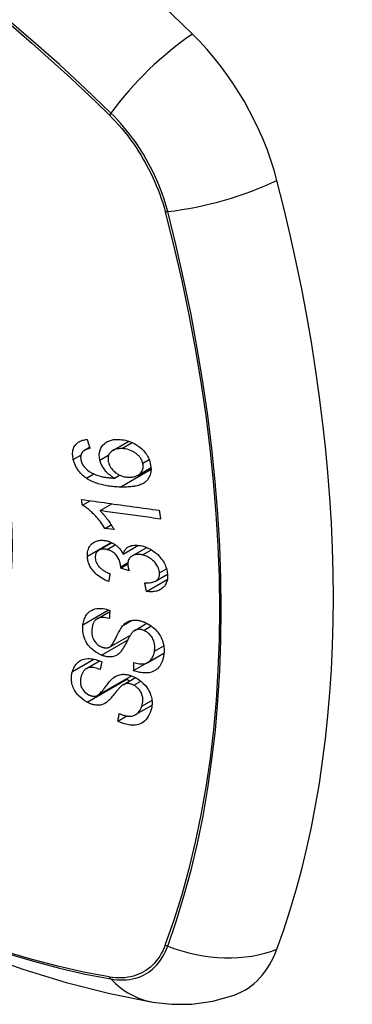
# Model space of a CAD drawing. Header units: inches. Extents: x 25 to 627, y 68 to 290.
# Tile 162 of 250: x 536.266 to 536.569, y 280.346 to 281.243. Entities that reach past the tile are written whole.
import ezdxf

# ---------------------------------------------------------------- set-up
doc = ezdxf.new("R2010")
doc.units = ezdxf.units.IN
doc.header["$MEASUREMENT"] = 0
doc.layers.add('Visible Edges(ANSI)', color=7, linetype='Continuous', lineweight=25)
doc.layers.add('Visible Tangent Edges(ANSI)', color=7, linetype='Continuous', lineweight=25)

msp = doc.modelspace()

# ---------------------------------------------------------------- linework, layer by layer
at = {"layer": 'Visible Edges(ANSI)'}
for p, q in [((536.35123, 280.85063), (536.36574, 280.859)), ((536.32544, 280.85075), (536.33014, 280.85347)), ((536.35269, 280.8254), (536.35742, 280.82813)), ((536.3743, 280.8282), (536.38608, 280.835)), ((536.32355, 280.80077), (536.3306, 280.80484)), ((536.3396, 280.79577), (536.35049, 280.80206)), ((536.34405, 280.77961), (536.34978, 280.78292)), ((536.35245, 280.77846), (536.34405, 280.77961)), ((536.33863, 280.75971), (536.35048, 280.76656)), ((536.3607, 280.75613), (536.37469, 280.76421)), ((536.36898, 280.75465), (536.38215, 280.76225)), ((536.35845, 280.74353), (536.36493, 280.74727)), ((536.36617, 280.74089), (536.35845, 280.74353)), ((536.39016, 280.73161), (536.40101, 280.73787)), ((536.38188, 280.72226), (536.40086, 280.73322)), ((536.33699, 280.6974), (536.34845, 280.70401)), ((536.37129, 280.68679), (536.38236, 280.69318)), ((536.34811, 280.67144), (536.36727, 280.6825)), ((536.37023, 280.65011), (536.39769, 280.66596)), ((536.38306, 280.65754), (536.39781, 280.66606)), ((536.39769, 280.66596), (536.39769, 280.66599)), ((536.3978, 280.66589), (536.39769, 280.66596)), ((536.32718, 280.65201), (536.33916, 280.65893)), ((536.33713, 280.62745), (536.3682, 280.64539)), ((536.36062, 280.63726), (536.37185, 280.64374)), ((536.37182, 280.61003), (536.38697, 280.61878)), ((536.35587, 280.60417), (536.36393, 280.60882))]:
    msp.add_line(p, q, dxfattribs=at)
at = {"layer": 'Visible Edges(ANSI)', "flags": 128}
for points in [[(536.31532, 280.84229), (536.31506, 280.84349), (536.31486, 280.84468), (536.31473, 280.84586), (536.31466, 280.84703), (536.31467, 280.84818), (536.31475, 280.84931), (536.31492, 280.85041), (536.31516, 280.85146), (536.31549, 280.85247), (536.31589, 280.85343), (536.31637, 280.85434), (536.31693, 280.8552), (536.31757, 280.85601), (536.31826, 280.85675), (536.31901, 280.85742), (536.31983, 280.85803), (536.32071, 280.85857), (536.32163, 280.85905), (536.3226, 280.85946), (536.3236, 280.8598), (536.32463, 280.86009), (536.32569, 280.86032), (536.32678, 280.86049), (536.32789, 280.86062)], [(536.32789, 280.86062), (536.32799, 280.86028), (536.3281, 280.85994), (536.32821, 280.8596), (536.32831, 280.85926), (536.32842, 280.85892), (536.32853, 280.85858), (536.32863, 280.85823), (536.32874, 280.85789), (536.32885, 280.85755), (536.32896, 280.85721), (536.32906, 280.85687), (536.32917, 280.85653), (536.32928, 280.85619), (536.32939, 280.85585), (536.32949, 280.85551), (536.3296, 280.85517), (536.32971, 280.85483), (536.32982, 280.85449), (536.32993, 280.85415), (536.33003, 280.85381), (536.33014, 280.85347), (536.33025, 280.85313), (536.33036, 280.85279), (536.33047, 280.85245)], [(536.33953, 280.84182), (536.33908, 280.84422), (536.33895, 280.84657), (536.33915, 280.84883), (536.33969, 280.85094), (536.3405, 280.85281), (536.3414, 280.85429), (536.34224, 280.85538), (536.3429, 280.8561), (536.34355, 280.85672), (536.34423, 280.8573), (536.34496, 280.85783), (536.34572, 280.85832), (536.34652, 280.85875), (536.34735, 280.85915), (536.34822, 280.85949), (536.34911, 280.85979), (536.35003, 280.86004), (536.35096, 280.86025), (536.35191, 280.86041), (536.35289, 280.86054), (536.35387, 280.86062), (536.35487, 280.86067), (536.35589, 280.86068), (536.35691, 280.86065)], [(536.35691, 280.86065), (536.3584, 280.86056), (536.3599, 280.86039), (536.36141, 280.86014), (536.36294, 280.85982), (536.36446, 280.85941), (536.36597, 280.85892), (536.36748, 280.85836), (536.36899, 280.85772), (536.37055, 280.85696), (536.37226, 280.85602), (536.37408, 280.85486), (536.37595, 280.85346), (536.37766, 280.85197), (536.37906, 280.85056), (536.38017, 280.84928), (536.38103, 280.84818), (536.38179, 280.8471), (536.38249, 280.846), (536.38312, 280.84487), (536.3837, 280.84373), (536.38421, 280.84256), (536.38466, 280.84139), (536.38505, 280.84021), (536.38538, 280.83903)], [(536.32396, 280.84963), (536.32375, 280.84937), (536.32354, 280.84911), (536.32335, 280.84883), (536.32317, 280.84855), (536.32299, 280.84826), (536.32283, 280.84796), (536.32269, 280.84765), (536.32255, 280.84734), (536.32243, 280.84702), (536.32233, 280.84669), (536.32223, 280.84636), (536.32216, 280.84602), (536.32209, 280.84567), (536.32204, 280.84532), (536.32201, 280.84496), (536.32199, 280.8446), (536.32198, 280.84422), (536.32199, 280.84385), (536.32201, 280.84347), (536.32205, 280.84308), (536.3221, 280.8427), (536.32216, 280.84231), (536.32224, 280.84192), (536.32232, 280.84154)], [(536.33047, 280.85245), (536.33017, 280.85239), (536.32987, 280.85233), (536.32957, 280.85226), (536.32927, 280.85219), (536.32896, 280.85211), (536.32866, 280.85203), (536.32837, 280.85195), (536.32807, 280.85186), (536.32777, 280.85176), (536.32748, 280.85166), (536.3272, 280.85156), (536.32691, 280.85145), (536.32663, 280.85134), (536.32636, 280.85122), (536.32609, 280.8511), (536.32583, 280.85097), (536.32558, 280.85083), (536.32532, 280.85068), (536.32508, 280.85053), (536.32484, 280.85037), (536.3246, 280.8502), (536.32438, 280.85002), (536.32417, 280.84983), (536.32396, 280.84963)], [(536.35946, 280.85222), (536.35828, 280.85224), (536.3571, 280.8522), (536.35595, 280.8521), (536.35483, 280.85192), (536.35375, 280.85167), (536.35271, 280.85133), (536.35173, 280.8509), (536.35082, 280.85038), (536.35, 280.84977), (536.34932, 280.84915), (536.34877, 280.84853), (536.34834, 280.84794), (536.348, 280.84738), (536.34771, 280.84681), (536.34746, 280.8462), (536.34726, 280.84557), (536.3471, 280.84491), (536.347, 280.84423), (536.34694, 280.84354), (536.34693, 280.84283), (536.34697, 280.8421), (536.34706, 280.84137), (536.34718, 280.84063), (536.34735, 280.83988)], [(536.37854, 280.83907), (536.37835, 280.83976), (536.37812, 280.84044), (536.37785, 280.84112), (536.37754, 280.84179), (536.37719, 280.84245), (536.3768, 280.84311), (536.37638, 280.84375), (536.37592, 280.84437), (536.37542, 280.84497), (536.3749, 280.84556), (536.37436, 280.84612), (536.37379, 280.84665), (536.3732, 280.84717), (536.3726, 280.84766), (536.37197, 280.84814), (536.37116, 280.8487), (536.37013, 280.84934), (536.36887, 280.85), (536.36738, 280.85066), (536.3658, 280.85121), (536.3642, 280.85163), (536.36261, 280.85193), (536.36102, 280.85212), (536.35946, 280.85222)], [(536.32723, 280.82532), (536.32649, 280.82584), (536.32577, 280.82638), (536.32505, 280.82694), (536.32436, 280.82752), (536.32367, 280.82812), (536.32301, 280.82874), (536.32236, 280.82939), (536.32174, 280.83005), (536.32115, 280.83072), (536.32057, 280.83142), (536.32002, 280.83213), (536.3195, 280.83285), (536.319, 280.83359), (536.31853, 280.83435), (536.31808, 280.83512), (536.31767, 280.83589), (536.31728, 280.83667), (536.31692, 280.83746), (536.31659, 280.83826), (536.31629, 280.83906), (536.31601, 280.83986), (536.31575, 280.84067), (536.31552, 280.84148), (536.31532, 280.84229)], [(536.32232, 280.84154), (536.3224, 280.84123), (536.32249, 280.84092), (536.32258, 280.84061), (536.32268, 280.8403), (536.32279, 280.83999), (536.3229, 280.83969), (536.32302, 280.83938), (536.32315, 280.83908), (536.32329, 280.83878), (536.32344, 280.83847), (536.32359, 280.83818), (536.32375, 280.83788), (536.32392, 280.83759), (536.3241, 280.8373), (536.32428, 280.83701), (536.32447, 280.83673), (536.32467, 280.83645), (536.32487, 280.83618), (536.32508, 280.83591), (536.3253, 280.83564), (536.32552, 280.83538), (536.32575, 280.83512), (536.32598, 280.83487), (536.32623, 280.83462)], [(536.35269, 280.8254), (536.352, 280.8258), (536.35133, 280.82622), (536.35066, 280.82665), (536.35, 280.8271), (536.34935, 280.82757), (536.34872, 280.82805), (536.34809, 280.82855), (536.34748, 280.82908), (536.34686, 280.82963), (536.34625, 280.83022), (536.34565, 280.83085), (536.34504, 280.83152), (536.34444, 280.83223), (536.34385, 280.83298), (536.34326, 280.83379), (536.34269, 280.83464), (536.34216, 280.8355), (536.34166, 280.83637), (536.3412, 280.83726), (536.34078, 280.83816), (536.3404, 280.83907), (536.34006, 280.83998), (536.33977, 280.8409), (536.33953, 280.84182)], [(536.34735, 280.83988), (536.34772, 280.8386), (536.34821, 280.83732), (536.34882, 280.83609), (536.34955, 280.83489), (536.35039, 280.83373), (536.3513, 280.83267), (536.35221, 280.83175), (536.35307, 280.83098), (536.35384, 280.83035), (536.35456, 280.82982), (536.35529, 280.82933), (536.35603, 280.82887), (536.35679, 280.82845), (536.35756, 280.82806), (536.35835, 280.82772), (536.35915, 280.82741), (536.35994, 280.82714), (536.36074, 280.8269), (536.36154, 280.82671), (536.36234, 280.82654), (536.36313, 280.82641), (536.36393, 280.82632), (536.36472, 280.82625), (536.3655, 280.82621)], [(536.38538, 280.83903), (536.38616, 280.83332), (536.38531, 280.8281), (536.38289, 280.82385), (536.38045, 280.82152), (536.37943, 280.82084), (536.37851, 280.82032), (536.37753, 280.81985), (536.37653, 280.81943), (536.37549, 280.81905), (536.37443, 280.81873), (536.37335, 280.81844), (536.37225, 280.81819), (536.37114, 280.81797), (536.37, 280.81778), (536.36883, 280.81763), (536.36766, 280.8175), (536.36646, 280.81739), (536.36526, 280.81731), (536.36405, 280.81725), (536.36284, 280.81721), (536.36162, 280.8172), (536.36041, 280.8172), (536.3592, 280.81721), (536.358, 280.81725)], [(536.3655, 280.82621), (536.36655, 280.8262), (536.36758, 280.82624), (536.3686, 280.82634), (536.36959, 280.8265), (536.37056, 280.82671), (536.37152, 280.82698), (536.37246, 280.82732), (536.37337, 280.82771), (536.37423, 280.82816), (536.37503, 280.82866), (536.37578, 280.82922), (536.37645, 280.82985), (536.37706, 280.83055), (536.37758, 280.83131), (536.37801, 280.8321), (536.37834, 280.8329), (536.37858, 280.83369), (536.37875, 280.83446), (536.37885, 280.8352), (536.3789, 280.83595), (536.3789, 280.83671), (536.37883, 280.83749), (536.37872, 280.83828), (536.37854, 280.83907)], [(536.32623, 280.83462), (536.32798, 280.83299), (536.32988, 280.83156), (536.33188, 280.8303), (536.33395, 280.82923), (536.33588, 280.82839), (536.33758, 280.82777), (536.33896, 280.82734), (536.33993, 280.82708), (536.34071, 280.82689), (536.3415, 280.82671), (536.3423, 280.82654), (536.34311, 280.82639), (536.34392, 280.82625), (536.34473, 280.82613), (536.34554, 280.82601), (536.34636, 280.82591), (536.34717, 280.82581), (536.34798, 280.82573), (536.34878, 280.82565), (536.34958, 280.82559), (536.35037, 280.82553), (536.35116, 280.82548), (536.35193, 280.82544), (536.35269, 280.8254)], [(536.358, 280.81725), (536.35665, 280.8173), (536.3553, 280.81737), (536.35394, 280.81746), (536.35259, 280.81757), (536.35123, 280.81769), (536.34988, 280.81784), (536.34852, 280.81801), (536.34718, 280.8182), (536.34584, 280.81842), (536.34451, 280.81866), (536.34318, 280.81893), (536.34187, 280.81922), (536.34057, 280.81954), (536.33928, 280.81988), (536.33801, 280.82026), (536.33676, 280.82067), (536.33553, 280.82111), (536.33431, 280.82158), (536.33309, 280.82209), (536.33189, 280.82264), (536.3307, 280.82324), (536.32952, 280.82389), (536.32837, 280.82458), (536.32723, 280.82532)], [(536.32355, 280.80077), (536.32352, 280.80098), (536.32349, 280.8012), (536.32346, 280.80141), (536.32343, 280.80163), (536.3234, 280.80184), (536.32337, 280.80206), (536.32334, 280.80227), (536.32331, 280.80248), (536.32328, 280.8027), (536.32325, 280.80291), (536.32322, 280.80313), (536.32319, 280.80334), (536.32316, 280.80356), (536.32313, 280.80377), (536.3231, 280.80399), (536.32307, 280.8042), (536.32304, 280.80442), (536.32301, 280.80463), (536.32298, 280.80485), (536.32294, 280.80506), (536.32291, 280.80528), (536.32288, 280.80549), (536.32285, 280.80571), (536.32282, 280.80592)], [(536.32282, 280.80592), (536.32575, 280.80551), (536.32868, 280.8051), (536.33162, 280.80469), (536.33457, 280.80428), (536.33752, 280.80387), (536.34047, 280.80346), (536.34343, 280.80304), (536.34639, 280.80263), (536.34935, 280.80222), (536.35231, 280.8018), (536.35528, 280.80139), (536.35824, 280.80098), (536.3612, 280.80056), (536.36417, 280.80015), (536.36712, 280.79974), (536.37008, 280.79933), (536.37303, 280.79892), (536.37598, 280.7985), (536.37892, 280.79809), (536.38186, 280.79769), (536.38479, 280.79728), (536.38772, 280.79687), (536.39063, 280.79646), (536.39354, 280.79606)], [(536.34405, 280.77961), (536.3431, 280.7811), (536.34215, 280.78252), (536.3412, 280.78387), (536.34026, 280.78515), (536.33932, 280.78637), (536.3384, 280.78752), (536.33748, 280.78862), (536.33658, 280.78966), (536.33569, 280.79064), (536.33482, 280.79156), (536.33398, 280.79243), (536.33315, 280.79325), (536.33235, 280.79402), (536.33157, 280.79475), (536.33082, 280.79542), (536.33007, 280.79609), (536.3293, 280.79674), (536.32852, 280.79738), (536.32772, 280.798), (536.3269, 280.79861), (536.32608, 280.79919), (536.32525, 280.79975), (536.3244, 280.80027), (536.32355, 280.80077)], [(536.3396, 280.79577), (536.34008, 280.79529), (536.34057, 280.7948), (536.34104, 280.7943), (536.34152, 280.79379), (536.34198, 280.79328), (536.34244, 280.79275), (536.3429, 280.79223), (536.34335, 280.79169), (536.34379, 280.79116), (536.34423, 280.79062), (536.34465, 280.79008), (536.34507, 280.78954), (536.34549, 280.789), (536.34589, 280.78846), (536.34635, 280.78785), (536.3469, 280.78711), (536.34751, 280.78626), (536.34817, 280.78531), (536.34887, 280.78429), (536.3496, 280.7832), (536.35033, 280.78206), (536.35106, 280.78088), (536.35177, 280.77967), (536.35245, 280.77846)], [(536.39475, 280.78812), (536.39246, 280.78844), (536.39018, 280.78876), (536.38789, 280.78907), (536.3856, 280.78939), (536.38331, 280.78971), (536.38101, 280.79003), (536.37871, 280.79035), (536.37641, 280.79067), (536.37411, 280.79099), (536.3718, 280.7913), (536.3695, 280.79162), (536.36719, 280.79194), (536.36489, 280.79226), (536.36258, 280.79258), (536.36028, 280.7929), (536.35798, 280.79322), (536.35567, 280.79354), (536.35337, 280.79386), (536.35107, 280.79418), (536.34877, 280.7945), (536.34647, 280.79482), (536.34418, 280.79514), (536.34189, 280.79546), (536.3396, 280.79577)], [(536.39354, 280.79606), (536.39359, 280.79573), (536.39364, 280.7954), (536.39369, 280.79507), (536.39374, 280.79474), (536.39379, 280.7944), (536.39384, 280.79407), (536.39389, 280.79374), (536.39394, 280.79341), (536.39399, 280.79308), (536.39404, 280.79275), (536.39409, 280.79242), (536.39414, 280.79209), (536.39419, 280.79176), (536.39424, 280.79143), (536.39429, 280.7911), (536.39434, 280.79077), (536.39439, 280.79044), (536.39444, 280.79011), (536.39449, 280.78978), (536.39454, 280.78945), (536.39459, 280.78911), (536.39465, 280.78878), (536.3947, 280.78845), (536.39475, 280.78812)], [(536.32808, 280.75434), (536.32807, 280.75569), (536.32815, 280.75702), (536.32834, 280.7583), (536.32862, 280.75954), (536.32901, 280.76074), (536.3295, 280.76188), (536.33009, 280.76296), (536.33076, 280.76396), (536.33152, 280.76488), (536.33237, 280.76572), (536.33331, 280.76647), (536.33433, 280.76711), (536.33536, 280.76761), (536.33638, 280.76801), (536.33739, 280.7683), (536.33835, 280.76851), (536.33927, 280.76866), (536.34018, 280.76875), (536.3411, 280.76879), (536.34203, 280.76878), (536.34298, 280.76872), (536.34394, 280.76861), (536.34491, 280.76845), (536.34589, 280.76824)], [(536.34589, 280.76824), (536.34655, 280.76807), (536.3472, 280.76788), (536.34786, 280.76767), (536.34851, 280.76743), (536.34916, 280.76717), (536.3498, 280.76689), (536.35044, 280.76658), (536.35107, 280.76625), (536.3517, 280.7659), (536.35231, 280.76553), (536.35293, 280.76512), (536.35357, 280.76468), (536.35423, 280.76418), (536.35491, 280.76363), (536.35558, 280.76304), (536.35627, 280.76238), (536.35694, 280.76168), (536.35759, 280.76094), (536.3582, 280.76017), (536.35877, 280.7594), (536.3593, 280.7586), (536.3598, 280.75779), (536.36027, 280.75697), (536.3607, 280.75613)], [(536.34602, 280.76035), (536.34529, 280.7605), (536.34456, 280.76063), (536.34384, 280.76071), (536.34312, 280.76075), (536.34242, 280.76075), (536.34174, 280.7607), (536.34108, 280.7606), (536.34044, 280.76046), (536.33983, 280.76027), (536.33924, 280.76003), (536.33868, 280.75974), (536.33814, 280.75941), (536.33765, 280.75903), (536.33719, 280.75862), (536.33678, 280.75817), (536.33642, 280.75768), (536.33611, 280.75716), (536.33585, 280.7566), (536.33564, 280.75601), (536.33548, 280.7554), (536.33536, 280.75476), (536.33529, 280.75411), (536.33526, 280.75344), (536.33527, 280.75276)], [(536.3585, 280.74474), (536.35805, 280.74789), (536.35696, 280.75105), (536.35535, 280.75398), (536.35403, 280.75574), (536.35353, 280.75628), (536.3532, 280.75661), (536.35286, 280.75692), (536.35251, 280.75723), (536.35215, 280.75752), (536.35178, 280.75779), (536.3514, 280.75806), (536.35101, 280.75831), (536.35061, 280.75855), (536.35021, 280.75878), (536.3498, 280.75899), (536.34939, 280.75919), (536.34897, 280.75937), (536.34855, 280.75955), (536.34813, 280.75971), (536.34771, 280.75986), (536.34729, 280.76), (536.34687, 280.76012), (536.34644, 280.76024), (536.34602, 280.76035)], [(536.3607, 280.75613), (536.36086, 280.75674), (536.36104, 280.75733), (536.36125, 280.7579), (536.36149, 280.75846), (536.36176, 280.759), (536.36205, 280.75953), (536.36238, 280.76003), (536.36273, 280.76051), (536.36312, 280.76097), (536.36354, 280.7614), (536.36398, 280.7618), (536.36445, 280.76218), (536.36495, 280.76252), (536.3655, 280.76286), (536.3662, 280.76321), (536.36705, 280.76357), (536.36808, 280.76389), (536.36927, 280.76416), (536.37062, 280.76433), (536.37202, 280.76438), (536.37345, 280.76433), (536.3749, 280.76418), (536.37637, 280.76394), (536.37784, 280.76363)], [(536.37832, 280.75542), (536.37751, 280.7556), (536.3767, 280.75574), (536.37591, 280.75585), (536.37512, 280.75592), (536.37434, 280.75595), (536.37357, 280.75593), (536.37281, 280.75587), (536.37208, 280.75576), (536.37137, 280.75561), (536.37069, 280.75541), (536.37003, 280.75517), (536.3694, 280.75488), (536.36881, 280.75455), (536.36822, 280.75416), (536.36763, 280.75369), (536.36706, 280.75314), (536.36652, 280.7525), (536.36605, 280.75178), (536.36566, 280.751), (536.36535, 280.75018), (536.36513, 280.7493), (536.36499, 280.74839), (536.36493, 280.74745), (536.36494, 280.74649)], [(536.37784, 280.76363), (536.37977, 280.7631), (536.38169, 280.76244), (536.38359, 280.76163), (536.38545, 280.76068), (536.38725, 280.7596), (536.38899, 280.75838), (536.39064, 280.75705), (536.39212, 280.7557), (536.39341, 280.75438), (536.39451, 280.75314), (536.39543, 280.75201), (536.39622, 280.75094), (536.39695, 280.74985), (536.39763, 280.74875), (536.39825, 280.74762), (536.39881, 280.74648), (536.39931, 280.74532), (536.39974, 280.74416), (536.4001, 280.743), (536.40041, 280.74184), (536.40066, 280.74068), (536.40084, 280.73952), (536.40097, 280.73837), (536.40105, 280.73723)], [(536.34755, 280.73119), (536.34593, 280.73186), (536.34432, 280.73261), (536.34273, 280.73343), (536.34118, 280.73433), (536.33966, 280.73531), (536.33819, 280.73637), (536.33682, 280.73748), (536.33563, 280.73856), (536.33459, 280.73961), (536.3337, 280.74061), (536.33294, 280.74154), (536.33225, 280.74247), (536.33161, 280.74341), (536.33102, 280.74436), (536.33049, 280.74534), (536.33, 280.74633), (536.32958, 280.74733), (536.32921, 280.74834), (536.32889, 280.74934), (536.32863, 280.75034), (536.32842, 280.75135), (536.32826, 280.75235), (536.32815, 280.75335), (536.32808, 280.75434)], [(536.33527, 280.75276), (536.33537, 280.75167), (536.33557, 280.75056), (536.33589, 280.74945), (536.33632, 280.74834), (536.33687, 280.74725), (536.33749, 280.74627), (536.33811, 280.74542), (536.33868, 280.74473), (536.3392, 280.74417), (536.33973, 280.74364), (536.34029, 280.74314), (536.34086, 280.74266), (536.34146, 280.7422), (536.34207, 280.74176), (536.3427, 280.74135), (536.34334, 280.74095), (536.34399, 280.74057), (536.34466, 280.74021), (536.34533, 280.73987), (536.346, 280.73955), (536.34669, 280.73925), (536.34737, 280.73896), (536.34805, 280.73869), (536.34873, 280.73843)], [(536.3938, 280.73901), (536.39372, 280.74002), (536.39355, 280.74105), (536.3933, 280.74209), (536.39297, 280.74312), (536.39256, 280.74414), (536.39205, 280.74514), (536.39147, 280.74614), (536.39082, 280.74709), (536.39015, 280.74796), (536.38947, 280.74876), (536.38879, 280.74948), (536.3881, 280.75016), (536.38739, 280.7508), (536.38666, 280.75141), (536.38589, 280.75199), (536.38511, 280.75253), (536.38429, 280.75303), (536.38346, 280.7535), (536.38262, 280.75392), (536.38177, 280.7543), (536.38092, 280.75463), (536.38006, 280.75493), (536.37919, 280.7552), (536.37832, 280.75542)], [(536.34873, 280.73843), (536.34868, 280.73813), (536.34863, 280.73783), (536.34858, 280.73753), (536.34853, 280.73722), (536.34848, 280.73692), (536.34843, 280.73662), (536.34838, 280.73632), (536.34833, 280.73602), (536.34828, 280.73571), (536.34823, 280.73541), (536.34818, 280.73511), (536.34813, 280.73481), (536.34809, 280.73451), (536.34804, 280.7342), (536.34799, 280.7339), (536.34794, 280.7336), (536.34789, 280.7333), (536.34784, 280.733), (536.34779, 280.73269), (536.34774, 280.73239), (536.3477, 280.73209), (536.34765, 280.73179), (536.3476, 280.73149), (536.34755, 280.73119)], [(536.35845, 280.74353), (536.35845, 280.74358), (536.35845, 280.74363), (536.35846, 280.74368), (536.35846, 280.74373), (536.35847, 280.74378), (536.35847, 280.74383), (536.35847, 280.74388), (536.35848, 280.74393), (536.35848, 280.74398), (536.35848, 280.74403), (536.35849, 280.74408), (536.35849, 280.74414), (536.35849, 280.74419), (536.3585, 280.74424), (536.3585, 280.74429), (536.3585, 280.74434), (536.3585, 280.74439), (536.3585, 280.74444), (536.3585, 280.74449), (536.3585, 280.74454), (536.3585, 280.74459), (536.3585, 280.74464), (536.3585, 280.74469), (536.3585, 280.74474)], [(536.36494, 280.74649), (536.36495, 280.74627), (536.36497, 280.74605), (536.36499, 280.74582), (536.36502, 280.7456), (536.36505, 280.74537), (536.36508, 280.74514), (536.36512, 280.74491), (536.36516, 280.74468), (536.36521, 280.74444), (536.36526, 280.74421), (536.36531, 280.74397), (536.36536, 280.74373), (536.36542, 280.74349), (536.36548, 280.74325), (536.36554, 280.74301), (536.3656, 280.74277), (536.36567, 280.74253), (536.36574, 280.7423), (536.36581, 280.74206), (536.36588, 280.74182), (536.36595, 280.74158), (536.36602, 280.74135), (536.3661, 280.74112), (536.36617, 280.74089)], [(536.38033, 280.73016), (536.38137, 280.73011), (536.38242, 280.73009), (536.38346, 280.7301), (536.38448, 280.73015), (536.38549, 280.73024), (536.38646, 280.73038), (536.38741, 280.73057), (536.38833, 280.73082), (536.38921, 280.73114), (536.39003, 280.73153), (536.39074, 280.73198), (536.39133, 280.73244), (536.39182, 280.73291), (536.39221, 280.73337), (536.39255, 280.73383), (536.39285, 280.73432), (536.3931, 280.73483), (536.39332, 280.73536), (536.3935, 280.73592), (536.39363, 280.73651), (536.39373, 280.73711), (536.39379, 280.73773), (536.39381, 280.73836), (536.3938, 280.73901)], [(536.38188, 280.72226), (536.38181, 280.72259), (536.38175, 280.72292), (536.38168, 280.72325), (536.38162, 280.72358), (536.38155, 280.72391), (536.38149, 280.72423), (536.38142, 280.72456), (536.38136, 280.72489), (536.38129, 280.72522), (536.38123, 280.72555), (536.38116, 280.72588), (536.3811, 280.72621), (536.38104, 280.72654), (536.38097, 280.72687), (536.38091, 280.72719), (536.38084, 280.72752), (536.38078, 280.72785), (536.38071, 280.72818), (536.38065, 280.72851), (536.38059, 280.72884), (536.38052, 280.72917), (536.38046, 280.7295), (536.38039, 280.72983), (536.38033, 280.73016)], [(536.40105, 280.73723), (536.40107, 280.73547), (536.40094, 280.73375), (536.40065, 280.73209), (536.40018, 280.73051), (536.39954, 280.72903), (536.39877, 280.72773), (536.39793, 280.72665), (536.39708, 280.72577), (536.39627, 280.72508), (536.39552, 280.72453), (536.39474, 280.72403), (536.39392, 280.72359), (536.39307, 280.72319), (536.39217, 280.72285), (536.39124, 280.72256), (536.39028, 280.72233), (536.38929, 280.72215), (536.38828, 280.72202), (536.38725, 280.72194), (536.3862, 280.72191), (536.38514, 280.72194), (536.38407, 280.722), (536.38298, 280.72211), (536.38188, 280.72226)], [(536.32411, 280.69195), (536.3243, 280.69312), (536.32454, 280.69426), (536.32482, 280.69538), (536.32516, 280.69647), (536.32555, 280.69753), (536.326, 280.69856), (536.32651, 280.69956), (536.32709, 280.70051), (536.32772, 280.70142), (536.32844, 280.7023), (536.32934, 280.70322), (536.33044, 280.70414), (536.33178, 280.705), (536.33334, 280.70574), (536.33498, 280.70626), (536.3366, 280.70658), (536.33817, 280.70674), (536.33967, 280.70677), (536.34111, 280.7067), (536.34257, 280.70654), (536.34404, 280.70628), (536.34552, 280.70594), (536.34701, 280.70551), (536.3485, 280.70499)], [(536.3485, 280.70499), (536.34849, 280.70468), (536.34847, 280.70437), (536.34845, 280.70405), (536.34843, 280.70374), (536.34841, 280.70343), (536.3484, 280.70311), (536.34838, 280.7028), (536.34836, 280.70248), (536.34834, 280.70217), (536.34832, 280.70186), (536.34831, 280.70154), (536.34829, 280.70123), (536.34827, 280.70092), (536.34825, 280.7006), (536.34824, 280.70029), (536.34822, 280.69998), (536.3482, 280.69966), (536.34819, 280.69935), (536.34817, 280.69904), (536.34815, 280.69872), (536.34813, 280.69841), (536.34812, 280.6981), (536.3481, 280.69779), (536.34808, 280.69747)], [(535.77362, 280.69881), (535.80942, 280.66465), (535.84579, 280.63189), (535.88267, 280.60057), (535.92002, 280.57076), (535.95778, 280.54249), (535.99591, 280.51583), (536.03437, 280.49083), (536.07311, 280.46752), (536.11208, 280.44597), (536.15124, 280.42622), (536.19055, 280.40831), (536.22997, 280.3923), (536.26944, 280.37823), (536.30894, 280.36617), (536.3484, 280.35616), (536.38778, 280.34825)], [(536.34808, 280.69747), (536.34652, 280.69791), (536.34497, 280.69825), (536.34343, 280.69847), (536.34193, 280.69856), (536.34049, 280.69849), (536.33912, 280.69825), (536.33794, 280.69786), (536.33702, 280.69742), (536.33636, 280.69699), (536.33588, 280.69661), (536.33544, 280.69619), (536.33504, 280.69575), (536.33467, 280.69528), (536.33434, 280.69479), (536.33403, 280.69427), (536.33376, 280.69373), (536.33351, 280.69318), (536.33329, 280.69261), (536.33309, 280.69202), (536.33291, 280.69142), (536.33276, 280.69082), (536.33262, 280.69021), (536.33251, 280.68958), (536.33241, 280.68896)], [(536.36088, 280.69154), (536.36157, 280.69223), (536.3623, 280.69289), (536.36308, 280.6935), (536.3639, 280.69406), (536.36476, 280.69456), (536.36568, 280.69501), (536.36664, 280.69539), (536.36762, 280.69569), (536.36856, 280.6959), (536.36947, 280.69604), (536.37033, 280.69613), (536.37115, 280.69616), (536.3719, 280.69615), (536.37261, 280.69611), (536.37331, 280.69605), (536.37401, 280.69597), (536.37471, 280.69585), (536.37542, 280.69571), (536.37613, 280.69555), (536.37684, 280.69536), (536.37755, 280.69516), (536.37826, 280.69492), (536.37898, 280.69467), (536.37969, 280.6944)], [(536.37969, 280.6944), (536.38081, 280.69392), (536.38191, 280.6934), (536.383, 280.69283), (536.38408, 280.6922), (536.38513, 280.69153), (536.38615, 280.69081), (536.38714, 280.69005), (536.3881, 280.68925), (536.38906, 280.6884), (536.39002, 280.68745), (536.39099, 280.68642), (536.39195, 280.6853), (536.39287, 280.68409), (536.39375, 280.6828), (536.39453, 280.68148), (536.39522, 280.68015), (536.39583, 280.67881), (536.39636, 280.67745), (536.39685, 280.67596), (536.39733, 280.67412), (536.39772, 280.67193), (536.39792, 280.6695), (536.3979, 280.6671), (536.39765, 280.66478)], [(536.34088, 280.66416), (536.33575, 280.66687), (536.3313, 280.67052), (536.32877, 280.67342), (536.32774, 280.6749), (536.32693, 280.67627), (536.32627, 280.67755), (536.32576, 280.67872), (536.32536, 280.67975), (536.32507, 280.68062), (536.32484, 280.68141), (536.32463, 280.68219), (536.32445, 280.68296), (536.32429, 280.68374), (536.32416, 280.68451), (536.32405, 280.68528), (536.32397, 280.68604), (536.32391, 280.6868), (536.32387, 280.68756), (536.32386, 280.68831), (536.32387, 280.68905), (536.3239, 280.68979), (536.32395, 280.69051), (536.32402, 280.69124), (536.32411, 280.69195)], [(536.33241, 280.68896), (536.33234, 280.68845), (536.33228, 280.68795), (536.33224, 280.68744), (536.3322, 280.68692), (536.33217, 280.68641), (536.33215, 280.68589), (536.33215, 280.68536), (536.33216, 280.68483), (536.33219, 280.6843), (536.33223, 280.68376), (536.33229, 280.68322), (536.33237, 280.68267), (536.33246, 280.68212), (536.33258, 280.68157), (536.33273, 280.68102), (536.33289, 280.68046), (536.33309, 280.67991), (536.33332, 280.67933), (536.33382, 280.67831), (536.33474, 280.67683), (536.33605, 280.6752), (536.33759, 280.67374), (536.33933, 280.67253), (536.3412, 280.67161)], [(536.34781, 280.67128), (536.34842, 280.67164), (536.34904, 280.67214), (536.34966, 280.67277), (536.35028, 280.67351), (536.35088, 280.67432), (536.35145, 280.67518), (536.352, 280.67606), (536.3525, 280.67692), (536.35296, 280.67776), (536.3534, 280.67859), (536.35382, 280.67942), (536.35424, 280.68025), (536.35465, 280.68109), (536.35507, 280.68195), (536.35551, 280.68284), (536.35597, 280.68375), (536.35647, 280.6847), (536.35701, 280.6857), (536.35759, 280.68674), (536.35821, 280.6878), (536.35886, 280.68885), (536.35953, 280.68984), (536.36021, 280.69076), (536.36088, 280.69154)], [(536.36833, 280.68405), (536.368, 280.68361), (536.36765, 280.68309), (536.36728, 280.6825), (536.3669, 280.68185), (536.36649, 280.68114), (536.36607, 280.68038), (536.36564, 280.67958), (536.3652, 280.67874), (536.36475, 280.67788), (536.36429, 280.677), (536.36382, 280.6761), (536.36335, 280.6752), (536.36287, 280.67431), (536.3624, 280.67342), (536.36192, 280.67256), (536.36144, 280.67171), (536.36097, 280.6709), (536.3605, 280.67012), (536.36, 280.66935), (536.35949, 280.66859), (536.35896, 280.66786), (536.35842, 280.66718), (536.35787, 280.66656), (536.35731, 280.66601)], [(536.37936, 280.68678), (536.37869, 280.68703), (536.37802, 280.68724), (536.37735, 280.68742), (536.37668, 280.68756), (536.37603, 280.68765), (536.37538, 280.68771), (536.37474, 280.68771), (536.37414, 280.68768), (536.37359, 280.68761), (536.37309, 280.68751), (536.37263, 280.68738), (536.3722, 280.68723), (536.3718, 280.68706), (536.37142, 280.68686), (536.37105, 280.68664), (536.3707, 280.68641), (536.37036, 280.68615), (536.37003, 280.68589), (536.36971, 280.6856), (536.36941, 280.68531), (536.36912, 280.685), (536.36885, 280.68469), (536.36858, 280.68437), (536.36833, 280.68405)], [(536.38923, 280.66777), (536.38936, 280.66873), (536.38944, 280.66969), (536.38947, 280.67068), (536.38946, 280.67168), (536.3894, 280.67269), (536.38928, 280.67371), (536.3891, 280.67475), (536.38887, 280.67578), (536.38857, 280.67682), (536.38821, 280.67785), (536.38777, 280.67888), (536.38725, 280.6799), (536.38664, 280.68089), (536.38596, 280.68184), (536.38525, 280.68267), (536.38454, 280.6834), (536.38386, 280.68402), (536.38324, 280.68454), (536.38262, 280.685), (536.382, 280.68542), (536.38136, 280.68581), (536.3807, 280.68616), (536.38004, 280.68649), (536.37936, 280.68678)], [(536.35731, 280.66601), (536.35666, 280.66544), (536.35598, 280.6649), (536.35525, 280.66441), (536.35449, 280.66397), (536.35368, 280.66358), (536.35283, 280.66324), (536.35195, 280.66297), (536.35108, 280.66277), (536.35026, 280.66264), (536.34947, 280.66257), (536.34874, 280.66254), (536.34807, 280.66254), (536.34746, 280.66257), (536.34687, 280.66262), (536.34628, 280.66269), (536.34569, 280.66277), (536.34509, 280.66288), (536.34449, 280.66301), (536.3439, 280.66316), (536.34329, 280.66332), (536.34269, 280.6635), (536.34209, 280.66371), (536.34149, 280.66392), (536.34088, 280.66416)], [(536.3412, 280.67161), (536.3415, 280.6715), (536.34179, 280.67139), (536.34209, 280.67129), (536.34238, 280.67119), (536.34268, 280.67111), (536.34297, 280.67103), (536.34327, 280.67096), (536.34356, 280.6709), (536.34385, 280.67085), (536.34414, 280.67081), (536.34443, 280.67078), (536.34472, 280.67076), (536.345, 280.67075), (536.34528, 280.67075), (536.34556, 280.67076), (536.34583, 280.67078), (536.34609, 280.67081), (536.34635, 280.67085), (536.34661, 280.6709), (536.34685, 280.67096), (536.3471, 280.67102), (536.34734, 280.6711), (536.34757, 280.67119), (536.34781, 280.67128)], [(536.37046, 280.65749), (536.37167, 280.65715), (536.3729, 280.65685), (536.37412, 280.6566), (536.37533, 280.65641), (536.37652, 280.65629), (536.37769, 280.65624), (536.37883, 280.65628), (536.37991, 280.65641), (536.38095, 280.65665), (536.38196, 280.657), (536.38293, 280.65747), (536.38382, 280.65803), (536.38463, 280.65866), (536.38536, 280.65934), (536.386, 280.66006), (536.38657, 280.66079), (536.38708, 280.66155), (536.38754, 280.66235), (536.38794, 280.66318), (536.38829, 280.66405), (536.3886, 280.66494), (536.38886, 280.66586), (536.38907, 280.66681), (536.38923, 280.66777)], [(536.31453, 280.64939), (536.31491, 280.65051), (536.31534, 280.6516), (536.31582, 280.65266), (536.31637, 280.65368), (536.31697, 280.65466), (536.31764, 280.65559), (536.31837, 280.65648), (536.31917, 280.6573), (536.32004, 280.65808), (536.32106, 280.65883), (536.32224, 280.65953), (536.32359, 280.66015), (536.32513, 280.66064), (536.32678, 280.66096), (536.32841, 280.66111), (536.33, 280.6611), (536.3315, 280.66099), (536.33291, 280.66079), (536.3343, 280.66051), (536.33569, 280.66015), (536.33707, 280.65972), (536.33846, 280.65921), (536.33984, 280.65863), (536.34123, 280.65798)], [(536.34123, 280.65798), (536.34117, 280.6577), (536.3411, 280.65741), (536.34104, 280.65712), (536.34098, 280.65683), (536.34092, 280.65654), (536.34086, 280.65626), (536.3408, 280.65597), (536.34074, 280.65568), (536.34068, 280.65539), (536.34062, 280.65511), (536.34056, 280.65482), (536.3405, 280.65453), (536.34044, 280.65424), (536.34037, 280.65396), (536.34031, 280.65367), (536.34025, 280.65338), (536.34019, 280.65309), (536.34013, 280.65281), (536.34007, 280.65252), (536.34001, 280.65223), (536.33995, 280.65194), (536.33989, 280.65166), (536.33983, 280.65137), (536.33977, 280.65108)], [(536.39765, 280.66478), (536.39701, 280.66148), (536.39608, 280.65842), (536.39501, 280.65601), (536.39393, 280.6542), (536.39292, 280.65291), (536.39194, 280.65189), (536.39086, 280.65099), (536.38968, 280.65019), (536.3884, 280.64951), (536.38702, 280.64895), (536.38562, 280.64854), (536.38424, 280.64825), (536.3829, 280.64808), (536.38162, 280.648), (536.38043, 280.64799), (536.37932, 280.64803), (536.3782, 280.64813), (536.37708, 280.64827), (536.37595, 280.64846), (536.37482, 280.64871), (536.37368, 280.64899), (536.37253, 280.64932), (536.37138, 280.6497), (536.37023, 280.65011)], [(536.37023, 280.65011), (536.37024, 280.65042), (536.37025, 280.65073), (536.37026, 280.65103), (536.37027, 280.65134), (536.37027, 280.65165), (536.37028, 280.65195), (536.37029, 280.65226), (536.3703, 280.65257), (536.37031, 280.65288), (536.37032, 280.65318), (536.37033, 280.65349), (536.37034, 280.6538), (536.37035, 280.65411), (536.37036, 280.65442), (536.37037, 280.65472), (536.37038, 280.65503), (536.37039, 280.65534), (536.3704, 280.65565), (536.37041, 280.65595), (536.37042, 280.65626), (536.37043, 280.65657), (536.37044, 280.65688), (536.37045, 280.65719), (536.37046, 280.65749)], [(536.32786, 280.62137), (536.32519, 280.62299), (536.32267, 280.62489), (536.3206, 280.62681), (536.3191, 280.62845), (536.31809, 280.62972), (536.31722, 280.63095), (536.31645, 280.6322), (536.31577, 280.63348), (536.31519, 280.63477), (536.31472, 280.63604), (536.31434, 280.63727), (536.31406, 280.63845), (536.31385, 280.63957), (536.31371, 280.64062), (536.31362, 280.6416), (536.31358, 280.64252), (536.31357, 280.64343), (536.31361, 280.64432), (536.31368, 280.6452), (536.31378, 280.64607), (536.31392, 280.64692), (536.3141, 280.64776), (536.3143, 280.64858), (536.31453, 280.64939)], [(536.33977, 280.65108), (536.33854, 280.65159), (536.3373, 280.65204), (536.33606, 280.65243), (536.33482, 280.65274), (536.3336, 280.65296), (536.33241, 280.65308), (536.33125, 280.65309), (536.33013, 280.653), (536.3291, 280.65279), (536.32821, 280.6525), (536.32746, 280.65216), (536.32683, 280.65179), (536.3263, 280.65141), (536.32581, 280.65099), (536.32535, 280.65054), (536.32493, 280.65005), (536.32454, 280.64954), (536.32418, 280.649), (536.32385, 280.64845), (536.32356, 280.64788), (536.32328, 280.64729), (536.32303, 280.64668), (536.32281, 280.64607), (536.3226, 280.64544)], [(536.3226, 280.64544), (536.32245, 280.64494), (536.32231, 280.64442), (536.32218, 280.64391), (536.32206, 280.64338), (536.32196, 280.64286), (536.32187, 280.64232), (536.3218, 280.64178), (536.32175, 280.64123), (536.32171, 280.64067), (536.3217, 280.6401), (536.32171, 280.63953), (536.32174, 280.63894), (536.32181, 280.63835), (536.3219, 280.63776), (536.32203, 280.63714), (536.32225, 280.63636), (536.32259, 280.63543), (536.32311, 280.63434), (536.32381, 280.63314), (536.32465, 280.63196), (536.32563, 280.63086), (536.32674, 280.62984), (536.32793, 280.62895), (536.32921, 280.62819)], [(536.33591, 280.62693), (536.33657, 280.62717), (536.33726, 280.62753), (536.33797, 280.62801), (536.33869, 280.62859), (536.33942, 280.62925), (536.34012, 280.62996), (536.3408, 280.63069), (536.34144, 280.63143), (536.34204, 280.63215), (536.34261, 280.63286), (536.34317, 280.63357), (536.34371, 280.63429), (536.34425, 280.63501), (536.3448, 280.63575), (536.34537, 280.6365), (536.34597, 280.63728), (536.3466, 280.63809), (536.34728, 280.63893), (536.34802, 280.6398), (536.3488, 280.64069), (536.34961, 280.64157), (536.35043, 280.6424), (536.35125, 280.64316), (536.35205, 280.6438)], [(536.35205, 280.6438), (536.35285, 280.64434), (536.35369, 280.64484), (536.35456, 280.64529), (536.35548, 280.6457), (536.35643, 280.64604), (536.35743, 280.64633), (536.35846, 280.64655), (536.35949, 280.64669), (536.36048, 280.64676), (536.36143, 280.64677), (536.36232, 280.64672), (536.36315, 280.64664), (536.36393, 280.64653), (536.36465, 280.6464), (536.36536, 280.64625), (536.36607, 280.64607), (536.36678, 280.64586), (536.36749, 280.64564), (536.3682, 280.64539), (536.36891, 280.64511), (536.36961, 280.64482), (536.37032, 280.6445), (536.37102, 280.64417), (536.37172, 280.64381)], [(536.36415, 280.64232), (536.36413, 280.64234), (536.36411, 280.64236), (536.36409, 280.64238), (536.36406, 280.6424), (536.36404, 280.64242), (536.36402, 280.64243), (536.364, 280.64245), (536.36398, 280.64247), (536.36396, 280.64249), (536.36394, 280.64251), (536.36392, 280.64253), (536.3639, 280.64255), (536.36388, 280.64256), (536.36386, 280.64258), (536.36384, 280.6426), (536.36382, 280.64262), (536.3638, 280.64264), (536.36378, 280.64266), (536.36376, 280.64268), (536.36374, 280.6427), (536.36372, 280.64272), (536.3637, 280.64273), (536.36368, 280.64275), (536.36366, 280.64277)], [(536.36633, 280.64056), (536.36624, 280.64062), (536.36615, 280.64069), (536.36606, 280.64075), (536.36597, 280.64082), (536.36588, 280.64089), (536.36579, 280.64096), (536.3657, 280.64103), (536.36561, 280.64109), (536.36551, 280.64117), (536.36542, 280.64124), (536.36533, 280.64131), (536.36524, 280.64138), (536.36515, 280.64146), (536.36506, 280.64153), (536.36497, 280.64161), (536.36488, 280.64168), (536.36479, 280.64176), (536.36469, 280.64184), (536.3646, 280.64192), (536.36451, 280.642), (536.36442, 280.64208), (536.36433, 280.64216), (536.36424, 280.64224), (536.36415, 280.64232)], [(536.37172, 280.64381), (536.37436, 280.64226), (536.37685, 280.64043), (536.379, 280.63849), (536.38066, 280.63673), (536.38185, 280.63529), (536.38284, 280.63392), (536.38373, 280.63251), (536.3845, 280.63108), (536.38518, 280.62962), (536.38572, 280.6282), (536.38615, 280.62684), (536.38648, 280.62554), (536.38672, 280.62434), (536.38688, 280.62323), (536.38698, 280.62221), (536.38703, 280.62122), (536.38704, 280.62024), (536.38701, 280.61928), (536.38693, 280.61833), (536.38681, 280.61739), (536.38665, 280.61648), (536.38646, 280.61558), (536.38623, 280.6147), (536.38597, 280.61383)], [(536.35864, 280.63581), (536.35825, 280.63545), (536.35782, 280.63502), (536.35736, 280.63453), (536.35688, 280.63398), (536.35637, 280.63338), (536.35584, 280.63274), (536.35529, 280.63206), (536.35472, 280.63135), (536.35414, 280.63062), (536.35355, 280.62987), (536.35295, 280.62911), (536.35234, 280.62835), (536.35173, 280.62759), (536.35112, 280.62683), (536.35051, 280.6261), (536.34991, 280.62538), (536.34931, 280.6247), (536.34871, 280.62405), (536.3481, 280.6234), (536.34747, 280.62278), (536.34683, 280.62218), (536.34618, 280.62163), (536.34553, 280.62113), (536.34488, 280.6207)], [(536.37031, 280.63679), (536.36963, 280.63713), (536.36894, 280.63744), (536.36825, 280.6377), (536.36755, 280.63793), (536.36686, 280.63811), (536.36617, 280.63824), (536.36549, 280.63833), (536.36487, 280.63837), (536.3643, 280.63837), (536.36378, 280.63833), (536.3633, 280.63826), (536.36286, 280.63817), (536.36245, 280.63806), (536.36205, 280.63793), (536.36166, 280.63778), (536.36128, 280.63761), (536.36091, 280.63742), (536.36056, 280.63723), (536.36021, 280.63701), (536.35988, 280.63679), (536.35955, 280.63655), (536.35924, 280.63631), (536.35894, 280.63606), (536.35864, 280.63581)], [(536.37777, 280.61779), (536.37813, 280.61905), (536.37841, 280.62035), (536.37858, 280.6217), (536.37865, 280.62309), (536.37861, 280.62441), (536.37848, 280.62559), (536.37829, 280.62661), (536.37807, 280.6275), (536.3778, 280.62838), (536.37746, 280.62926), (536.37705, 280.63013), (536.37657, 280.63099), (536.37602, 280.63183), (536.37545, 280.63257), (536.37489, 280.63323), (536.37436, 280.6338), (536.37388, 280.63426), (536.37341, 280.63469), (536.37293, 280.63509), (536.37243, 280.63547), (536.37192, 280.63583), (536.3714, 280.63617), (536.37086, 280.63649), (536.37031, 280.63679)], [(536.34488, 280.6207), (536.34414, 280.62027), (536.34337, 280.61987), (536.34257, 280.61953), (536.34173, 280.61923), (536.34085, 280.61898), (536.33994, 280.6188), (536.33901, 280.61867), (536.3381, 280.61862), (536.33725, 280.61861), (536.33644, 280.61866), (536.33569, 280.61873), (536.335, 280.61883), (536.33438, 280.61895), (536.33378, 280.61908), (536.33319, 280.61922), (536.33259, 280.61939), (536.332, 280.61958), (536.3314, 280.61978), (536.33081, 280.62), (536.33022, 280.62024), (536.32963, 280.6205), (536.32904, 280.62077), (536.32845, 280.62107), (536.32786, 280.62137)], [(536.32921, 280.62819), (536.32949, 280.62804), (536.32978, 280.6279), (536.33007, 280.62776), (536.33036, 280.62763), (536.33065, 280.62751), (536.33094, 280.6274), (536.33124, 280.62729), (536.33153, 280.62719), (536.33182, 280.62711), (536.33211, 280.62703), (536.3324, 280.62696), (536.33269, 280.6269), (536.33298, 280.62685), (536.33326, 280.62681), (536.33354, 280.62678), (536.33382, 280.62676), (536.33409, 280.62674), (536.33436, 280.62674), (536.33463, 280.62675), (536.33489, 280.62677), (536.33515, 280.6268), (536.33541, 280.62683), (536.33566, 280.62688), (536.33591, 280.62693)], [(536.38597, 280.61383), (536.38529, 280.61194), (536.3845, 280.61011), (536.38358, 280.60836), (536.38252, 280.60672), (536.38136, 280.60528), (536.38018, 280.6041), (536.37896, 280.60314), (536.37767, 280.60232), (536.37626, 280.60165), (536.37475, 280.60111), (536.37314, 280.60073), (536.37153, 280.60051), (536.36995, 280.60043), (536.36844, 280.60047), (536.36703, 280.60059), (536.36573, 280.60078), (536.36449, 280.60101), (536.36326, 280.6013), (536.36202, 280.60165), (536.36079, 280.60205), (536.35956, 280.60251), (536.35833, 280.60301), (536.3571, 280.60356), (536.35587, 280.60417)], [(536.35713, 280.61095), (536.35781, 280.61066), (536.35849, 280.61039), (536.35918, 280.61013), (536.35987, 280.60989), (536.36056, 280.60966), (536.36124, 280.60945), (536.36193, 280.60926), (536.36261, 280.60909), (536.36329, 280.60894), (536.36396, 280.60881), (536.36463, 280.60872), (536.3653, 280.60864), (536.36595, 280.6086), (536.36667, 280.60859), (536.36755, 280.60864), (536.36857, 280.60879), (536.36971, 280.60909), (536.37094, 280.60957), (536.37227, 280.6103), (536.37363, 280.6113), (536.37495, 280.61261), (536.37611, 280.61418), (536.37705, 280.61592), (536.37777, 280.61779)], [(536.35587, 280.60417), (536.35592, 280.60445), (536.35597, 280.60473), (536.35602, 280.60501), (536.35608, 280.6053), (536.35613, 280.60558), (536.35618, 280.60586), (536.35623, 280.60614), (536.35629, 280.60643), (536.35634, 280.60671), (536.35639, 280.60699), (536.35644, 280.60727), (536.3565, 280.60756), (536.35655, 280.60784), (536.3566, 280.60812), (536.35665, 280.6084), (536.35671, 280.60869), (536.35676, 280.60897), (536.35681, 280.60925), (536.35686, 280.60953), (536.35692, 280.60982), (536.35697, 280.6101), (536.35702, 280.61038), (536.35708, 280.61067), (536.35713, 280.61095)], [(536.38778, 280.34825), (536.40481, 280.34629), (536.42311, 280.34642), (536.44233, 280.34911), (536.46183, 280.35473)]]:
    msp.add_lwpolyline(points, dxfattribs=at)
at = {"layer": 'Visible Edges(ANSI)'}
for centre, major_axis, start_param, end_param in [((536.12062, 280.40335), (-0.64961, 1.12515), 5.161526, 5.834048), ((536.38241, 281.11704), (0.08858, -0.15343), 1.121659, 2.019933), ((535.63344, 281.24717), (-0.64961, 1.12515), 3.59073, 4.263252), ((536.38241, 280.51246), (0.08858, -0.15343), 6.184386, 6.732322)]:
    msp.add_ellipse(centre, major_axis=major_axis, ratio=0.57735, start_param=start_param, end_param=end_param, dxfattribs=at)
at = {"layer": 'Visible Tangent Edges(ANSI)'}
for p, q in [((536.34788, 281.15621), (536.34821, 281.15588)), ((536.39895, 281.068), (536.39907, 281.06755)), ((536.35946, 280.85222), (536.36898, 280.85772)), ((536.31532, 280.84229), (536.32221, 280.84627)), ((536.33953, 280.84182), (536.34756, 280.84646)), ((536.37854, 280.83907), (536.38428, 280.84239)), ((536.32723, 280.82532), (536.33398, 280.82922)), ((536.358, 280.81725), (536.38616, 280.8335)), ((536.32808, 280.75434), (536.34981, 280.76688)), ((536.34602, 280.76035), (536.35355, 280.76469)), ((536.37832, 280.75542), (536.38644, 280.76011)), ((536.3585, 280.74474), (536.365, 280.74849)), ((536.3938, 280.73901), (536.40019, 280.74269)), ((536.32411, 280.69195), (536.34738, 280.70539)), ((536.36088, 280.69154), (536.36835, 280.69586)), ((536.37936, 280.68678), (536.38623, 280.69075)), ((536.34088, 280.66416), (536.3647, 280.67791)), ((536.38923, 280.66777), (536.39762, 280.67261)), ((536.31453, 280.64939), (536.33393, 280.66059)), ((536.32786, 280.62137), (536.36415, 280.64232)), ((536.35205, 280.6438), (536.35497, 280.64548)), ((536.37031, 280.63679), (536.37675, 280.64051)), ((536.37777, 280.61779), (536.3869, 280.62306)), ((536.39907, 280.40074), (536.39895, 280.40042)), ((536.34821, 280.37113), (536.34788, 280.37119))]:
    msp.add_line(p, q, dxfattribs=at)
at = {"layer": 'Visible Tangent Edges(ANSI)', "flags": 128}
for points in [[(536.24183, 281.25191), (536.25382, 281.24192), (536.26577, 281.23175), (536.27767, 281.22142), (536.28951, 281.21094), (536.30131, 281.20029), (536.31305, 281.18949), (536.32472, 281.17855), (536.33627, 281.16751), (536.34788, 281.15621)], [(536.34946, 281.15781), (536.32617, 281.18017), (536.30263, 281.20193), (536.27887, 281.22308), (536.2549, 281.24358)], [(536.34821, 281.15588), (536.35111, 281.15295), (536.35396, 281.14992), (536.35677, 281.1468), (536.35952, 281.14359), (536.36222, 281.14029), (536.36486, 281.13692), (536.36744, 281.13347), (536.36996, 281.12995), (536.37241, 281.12636), (536.37479, 281.12271), (536.37709, 281.11901), (536.37931, 281.11525), (536.38145, 281.11144), (536.38351, 281.1076), (536.38548, 281.10371), (536.38737, 281.0998), (536.38916, 281.09586), (536.39086, 281.0919), (536.39246, 281.08792), (536.39396, 281.08394), (536.39536, 281.07995), (536.39666, 281.07596), (536.39786, 281.07197), (536.39895, 281.068)], [(536.40125, 281.06812), (536.40017, 281.07217), (536.39898, 281.07624), (536.39768, 281.08032), (536.39627, 281.0844), (536.39476, 281.08848), (536.39314, 281.09255), (536.39142, 281.0966), (536.3896, 281.10063), (536.38768, 281.10464), (536.38567, 281.10861), (536.38356, 281.11255), (536.38137, 281.11644), (536.3791, 281.12028), (536.37674, 281.12407), (536.37431, 281.1278), (536.3718, 281.13146), (536.36921, 281.13505), (536.36656, 281.13857), (536.36385, 281.14201), (536.36108, 281.14536), (536.35825, 281.14862), (536.35537, 281.15178), (536.35244, 281.15485), (536.34946, 281.15781)], [(536.39907, 281.06755), (536.40684, 281.03629), (536.41396, 281.00517), (536.42043, 280.9742), (536.42623, 280.94341), (536.43137, 280.91282), (536.43584, 280.88247), (536.43963, 280.85236), (536.44274, 280.82251), (536.44517, 280.79296), (536.44691, 280.76373), (536.44796, 280.73486), (536.44832, 280.70637), (536.44799, 280.67828), (536.44697, 280.65058), (536.44526, 280.62327), (536.44285, 280.59639), (536.43974, 280.56998), (536.43595, 280.54407), (536.43147, 280.51868), (536.42631, 280.49386), (536.42048, 280.46963), (536.41399, 280.44602), (536.40685, 280.42305), (536.39907, 280.40074)], [(536.40125, 280.39927), (536.40897, 280.42169), (536.41606, 280.44477), (536.4225, 280.46849), (536.42827, 280.49282), (536.43337, 280.51774), (536.4378, 280.54322), (536.44155, 280.56922), (536.44461, 280.59572), (536.44699, 280.62268), (536.44868, 280.65007), (536.44969, 280.67785), (536.45001, 280.70601), (536.44966, 280.73456), (536.44862, 280.7635), (536.4469, 280.7928), (536.44451, 280.82243), (536.44144, 280.85234), (536.4377, 280.88252), (536.43328, 280.91295), (536.4282, 280.94362), (536.42245, 280.97449), (536.41603, 281.00555), (536.40897, 281.03676), (536.40125, 281.06812)], [(536.39895, 280.40042), (536.39786, 280.39771), (536.39666, 280.39511), (536.39536, 280.39262), (536.39396, 280.39025), (536.39245, 280.388), (536.39085, 280.38588), (536.38916, 280.38388), (536.38737, 280.382), (536.38548, 280.38026), (536.38351, 280.37866), (536.38145, 280.37719), (536.37931, 280.37586), (536.37709, 280.37467), (536.37479, 280.37362), (536.37241, 280.37271), (536.36996, 280.37195), (536.36745, 280.37134), (536.36486, 280.37086), (536.36222, 280.37054), (536.35952, 280.37036), (536.35677, 280.37034), (536.35396, 280.37045), (536.35111, 280.37072), (536.34821, 280.37113)], [(536.34946, 280.36937), (536.35244, 280.36892), (536.35537, 280.36861), (536.35825, 280.36847), (536.36108, 280.36847), (536.36385, 280.36863), (536.36657, 280.36894), (536.36922, 280.36941), (536.3718, 280.37003), (536.37431, 280.3708), (536.37674, 280.37172), (536.3791, 280.37279), (536.38138, 280.374), (536.38357, 280.37537), (536.38567, 280.37687), (536.38768, 280.37852), (536.38959, 280.38031), (536.39141, 280.38223), (536.39313, 280.38429), (536.39475, 280.38648), (536.39627, 280.3888), (536.39768, 280.39124), (536.39898, 280.3938), (536.40017, 280.39648), (536.40125, 280.39927)], [(536.34788, 280.37119), (536.3247, 280.3756), (536.3013, 280.38089), (536.27772, 280.38704), (536.25395, 280.39406)], [(536.25512, 280.39256), (536.27898, 280.38546), (536.30267, 280.37923), (536.32617, 280.37386), (536.34946, 280.36937)]]:
    msp.add_lwpolyline(points, dxfattribs=at)
at = {"layer": 'Visible Tangent Edges(ANSI)'}
for centre, major_axis, ratio, start_param, end_param in [((536.01488, 280.90485), (-0.17318, 0.29996), 0.57735, 5.05527, 10.652693), ((536.408, 281.16198), (-0.08271, -0.08432), 0.354513, 4.18549, 5.093849), ((536.35434, 281.15816), (-0.00686, -0.00706), 0.356312, 5.09202, 5.355727), ((536.43413, 281.11672), (-0.11437, -0.02947), 0.354513, 1.189336, 2.097696), ((536.40399, 281.07217), (-0.00954, -0.00241), 0.356312, 0.927458, 1.191165), ((536.40399, 280.40597), (-0.00927, 0.00332), 0.735414, 1.274627, 1.538334), ((536.43413, 280.47971), (-0.11089, 0.04067), 0.735518, 1.543956, 2.452315), ((536.35434, 280.37731), (0.00172, 0.00969), 0.732421, 2.38426, 2.647967), ((536.408, 280.46462), (-0.02022, -0.11637), 0.735518, 5.786899, 6.283185)]:
    msp.add_ellipse(centre, major_axis=major_axis, ratio=ratio, start_param=start_param, end_param=end_param, dxfattribs=at)
msp.add_ellipse((536.01548, 280.90519), major_axis=(0.17111, -0.29637), ratio=0.57735, dxfattribs=at)

doc.saveas('drawing.dxf')
